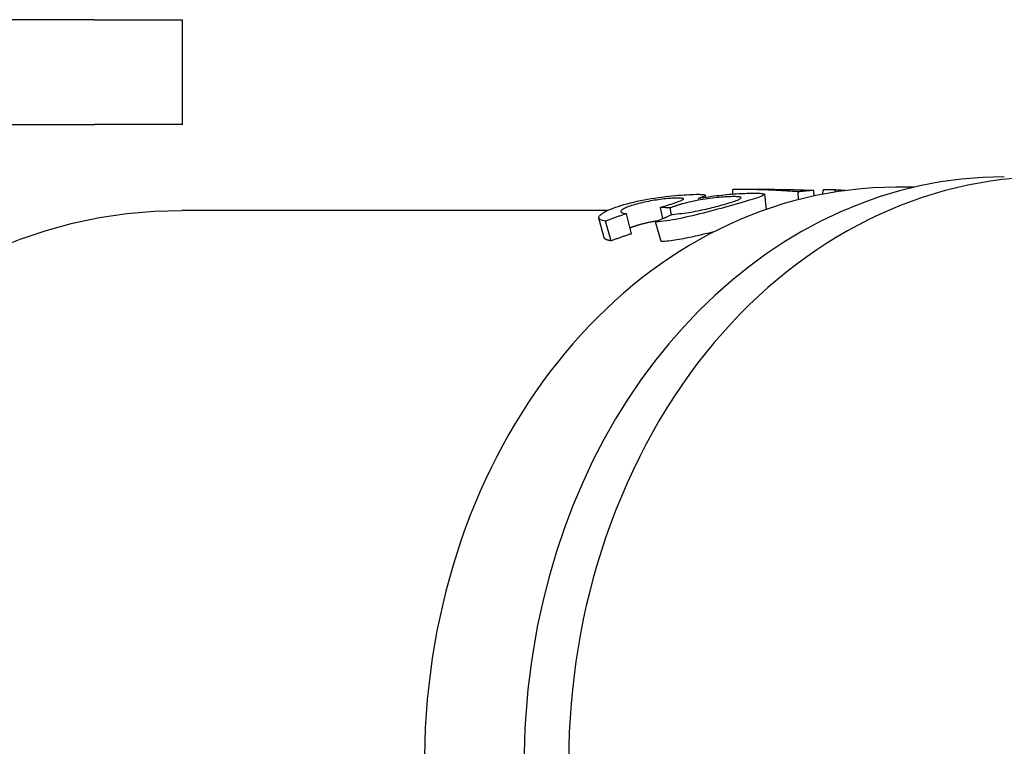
# Model space of a CAD drawing. Header units: millimetres. Extents: x -47 to 3549, y 20 to 432.
# Tile 20 of 25: x 192 to 216, y 399 to 417. Entities that reach past the tile are written whole.
import ezdxf

# ---------------------------------------------------------------- set-up
doc = ezdxf.new("R2010")
doc.units = ezdxf.units.MM
doc.layers.add('DETAIL', color=2, linetype='Continuous')

msp = doc.modelspace()

# ---------------------------------------------------------------- linework, layer by layer
at = {"layer": 'DETAIL'}
for p, q in [((193.818, 416.784), (188.854, 416.784)), ((193.818, 416.784), (195.918, 416.784)), ((195.918, 414.284), (195.918, 416.784)), ((188.854, 414.284), (193.818, 414.284)), ((195.918, 414.284), (193.818, 414.284)), ((209.062, 412.623), (209.062, 412.734)), ((210.061, 412.734), (209.149, 412.734)), ((213.392, 412.784), (212.962, 412.784)), ((208.406, 412.593), (208.411, 412.548)), ((209.819, 412.616), (209.859, 412.252)), ((210.637, 412.488), (210.623, 412.675)), ((211.008, 412.576), (211.001, 412.71)), ((211.217, 412.618), (211.221, 412.72)), ((211.512, 412.72), (211.221, 412.72)), ((211.51, 412.669), (211.512, 412.72)), ((207.393, 412.039), (207.337, 412.305)), ((207.601, 412.128), (207.566, 412.29)), ((206.081, 412.234), (195.908, 412.234)), ((205.994, 411.58), (205.868, 412.051)), ((206.647, 411.675), (206.529, 412.154)), ((206.16, 411.505), (206.025, 411.978)), ((207.355, 411.487), (207.219, 411.959))]:
    msp.add_line(p, q, dxfattribs=at)
at = {"layer": 'DETAIL', "flags": 128}
for points in [[(210.623, 412.675), (210.558, 412.68), (210.493, 412.685), (210.428, 412.689), (210.363, 412.694), (210.297, 412.698), (210.232, 412.702), (210.167, 412.706), (210.102, 412.709), (210.037, 412.713), (209.972, 412.716), (209.907, 412.718), (209.842, 412.721), (209.777, 412.723), (209.712, 412.726), (209.647, 412.727), (209.582, 412.729), (209.517, 412.731), (209.452, 412.732), (209.387, 412.733), (209.322, 412.733), (209.257, 412.734), (209.192, 412.734), (209.127, 412.734), (209.062, 412.734)], [(210.061, 412.734), (210.101, 412.734), (210.14, 412.734), (210.179, 412.734), (210.218, 412.734), (210.257, 412.733), (210.296, 412.733), (210.335, 412.732), (210.375, 412.732), (210.414, 412.731), (210.453, 412.73), (210.492, 412.729), (210.531, 412.728), (210.57, 412.727), (210.609, 412.726), (210.649, 412.725), (210.688, 412.724), (210.727, 412.722), (210.766, 412.721), (210.805, 412.719), (210.844, 412.717), (210.884, 412.716), (210.923, 412.714), (210.962, 412.712), (211.001, 412.71)], [(206.462, 412.37), (206.539, 412.391), (206.617, 412.411), (206.697, 412.431), (206.778, 412.449), (206.86, 412.466), (206.944, 412.483), (207.03, 412.498), (207.116, 412.513), (207.203, 412.527), (207.288, 412.539), (207.371, 412.551), (207.453, 412.561), (207.533, 412.57), (207.611, 412.579), (207.687, 412.586), (207.762, 412.593), (207.834, 412.598), (207.902, 412.603), (207.966, 412.607), (208.027, 412.61), (208.084, 412.613), (208.137, 412.615), (208.186, 412.616), (208.232, 412.616)], [(207.748, 412.526), (207.718, 412.526), (207.686, 412.525), (207.653, 412.524), (207.619, 412.522), (207.582, 412.52), (207.545, 412.517), (207.506, 412.513), (207.465, 412.509), (207.422, 412.505), (207.379, 412.499), (207.333, 412.494), (207.286, 412.487), (207.239, 412.48), (207.192, 412.473), (207.144, 412.465), (207.097, 412.457), (207.051, 412.448), (207.004, 412.439), (206.958, 412.429), (206.912, 412.419), (206.866, 412.408), (206.821, 412.397), (206.775, 412.385), (206.73, 412.372)], [(207.414, 412.328), (207.462, 412.342), (207.507, 412.356), (207.55, 412.37), (207.591, 412.383), (207.629, 412.396), (207.665, 412.408), (207.699, 412.419), (207.731, 412.431), (207.761, 412.442), (207.788, 412.452), (207.813, 412.462), (207.836, 412.472), (207.855, 412.481), (207.869, 412.489), (207.879, 412.496), (207.884, 412.503), (207.884, 412.508), (207.879, 412.513), (207.869, 412.517), (207.854, 412.52), (207.835, 412.523), (207.811, 412.525), (207.782, 412.526), (207.748, 412.526)], [(209.088, 412.561), (209.051, 412.561), (209.011, 412.56), (208.97, 412.558), (208.928, 412.556), (208.883, 412.554), (208.836, 412.551), (208.788, 412.547), (208.738, 412.542), (208.686, 412.537), (208.632, 412.531), (208.577, 412.525), (208.519, 412.518), (208.461, 412.51), (208.404, 412.501), (208.346, 412.493), (208.29, 412.483), (208.233, 412.473), (208.177, 412.463), (208.122, 412.451), (208.067, 412.44), (208.012, 412.427), (207.958, 412.414), (207.904, 412.4), (207.851, 412.386)], [(208.232, 412.616), (208.259, 412.616), (208.283, 412.615), (208.305, 412.615), (208.326, 412.614), (208.343, 412.612), (208.359, 412.611), (208.372, 412.609), (208.383, 412.606), (208.392, 412.604), (208.399, 412.601), (208.403, 412.598), (208.405, 412.594), (208.405, 412.59), (208.402, 412.585), (208.397, 412.581), (208.389, 412.575), (208.379, 412.57), (208.366, 412.564), (208.35, 412.557), (208.332, 412.55), (208.311, 412.543), (208.288, 412.534), (208.262, 412.526), (208.234, 412.517)], [(208.234, 412.517), (208.298, 412.529), (208.362, 412.54), (208.426, 412.55), (208.489, 412.56), (208.552, 412.569), (208.614, 412.577), (208.675, 412.585), (208.736, 412.592), (208.797, 412.599), (208.856, 412.605), (208.916, 412.611), (208.975, 412.616), (209.032, 412.621), (209.089, 412.625), (209.144, 412.629), (209.198, 412.632), (209.25, 412.635), (209.301, 412.637), (209.35, 412.639), (209.398, 412.641), (209.445, 412.642), (209.49, 412.643), (209.534, 412.644), (209.576, 412.644)], [(208.855, 412.375), (208.907, 412.39), (208.955, 412.405), (209.001, 412.418), (209.042, 412.431), (209.08, 412.444), (209.115, 412.455), (209.146, 412.467), (209.173, 412.477), (209.197, 412.487), (209.217, 412.497), (209.234, 412.506), (209.247, 412.514), (209.257, 412.522), (209.262, 412.529), (209.263, 412.535), (209.26, 412.541), (209.253, 412.546), (209.242, 412.55), (209.226, 412.553), (209.207, 412.556), (209.183, 412.558), (209.156, 412.56), (209.124, 412.561), (209.088, 412.561)], [(209.576, 412.644), (209.629, 412.644), (209.675, 412.643), (209.715, 412.641), (209.748, 412.638), (209.776, 412.635), (209.796, 412.631), (209.81, 412.626), (209.818, 412.62), (209.819, 412.613), (209.814, 412.605), (209.803, 412.596), (209.785, 412.586), (209.76, 412.574), (209.731, 412.562), (209.695, 412.549), (209.653, 412.534), (209.606, 412.519), (209.553, 412.502), (209.494, 412.484), (209.429, 412.465), (209.359, 412.445), (209.283, 412.423), (209.201, 412.4), (209.113, 412.375)], [(211.001, 412.71), (210.985, 412.709), (210.97, 412.708), (210.954, 412.706), (210.938, 412.705), (210.922, 412.704), (210.907, 412.703), (210.891, 412.701), (210.875, 412.7), (210.859, 412.699), (210.844, 412.697), (210.828, 412.696), (210.812, 412.694), (210.796, 412.693), (210.781, 412.691), (210.765, 412.69), (210.749, 412.688), (210.733, 412.687), (210.718, 412.685), (210.702, 412.683), (210.686, 412.682), (210.67, 412.68), (210.655, 412.678), (210.639, 412.677), (210.623, 412.675)], [(211.749, 412.704), (211.739, 412.705), (211.729, 412.706), (211.719, 412.707), (211.71, 412.707), (211.7, 412.708), (211.69, 412.709), (211.68, 412.71), (211.67, 412.71), (211.66, 412.711), (211.65, 412.712), (211.64, 412.712), (211.631, 412.713), (211.621, 412.714), (211.611, 412.714), (211.601, 412.715), (211.591, 412.716), (211.581, 412.716), (211.571, 412.717), (211.561, 412.718), (211.551, 412.718), (211.541, 412.719), (211.532, 412.719), (211.522, 412.72), (211.512, 412.72)], [(206.025, 411.978), (205.988, 411.984), (205.956, 411.992), (205.929, 412.001), (205.907, 412.01), (205.889, 412.021), (205.877, 412.034), (205.869, 412.047), (205.866, 412.061), (205.868, 412.076), (205.875, 412.092), (205.887, 412.109), (205.904, 412.127), (205.926, 412.145), (205.952, 412.164), (205.983, 412.184), (206.018, 412.203), (206.057, 412.223), (206.102, 412.244), (206.15, 412.264), (206.203, 412.285), (206.261, 412.306), (206.324, 412.327), (206.391, 412.348), (206.462, 412.37)], [(206.73, 412.372), (206.687, 412.359), (206.647, 412.347), (206.61, 412.335), (206.576, 412.322), (206.544, 412.31), (206.515, 412.299), (206.49, 412.287), (206.467, 412.276), (206.447, 412.265), (206.43, 412.254), (206.416, 412.244), (206.404, 412.234), (206.396, 412.224), (206.391, 412.215), (206.39, 412.206), (206.392, 412.198), (206.397, 412.191), (206.406, 412.184), (206.418, 412.177), (206.433, 412.171), (206.452, 412.166), (206.474, 412.162), (206.5, 412.158), (206.529, 412.154)], [(209.113, 412.375), (209.031, 412.351), (208.949, 412.328), (208.866, 412.304), (208.783, 412.281), (208.7, 412.258), (208.616, 412.235), (208.531, 412.212), (208.447, 412.19), (208.362, 412.168), (208.276, 412.147), (208.19, 412.126), (208.104, 412.105), (208.018, 412.085), (207.935, 412.067), (207.854, 412.05), (207.775, 412.034), (207.698, 412.019), (207.623, 412.006), (207.55, 411.994), (207.48, 411.984), (207.411, 411.976), (207.345, 411.969), (207.281, 411.963), (207.219, 411.959)], [(207.337, 412.305), (207.341, 412.306), (207.345, 412.308), (207.349, 412.309), (207.353, 412.31), (207.357, 412.311), (207.361, 412.312), (207.365, 412.313), (207.368, 412.314), (207.372, 412.315), (207.375, 412.316), (207.379, 412.317), (207.382, 412.318), (207.385, 412.319), (207.388, 412.32), (207.391, 412.321), (207.394, 412.322), (207.397, 412.323), (207.4, 412.323), (207.402, 412.324), (207.405, 412.325), (207.407, 412.326), (207.41, 412.326), (207.412, 412.327), (207.414, 412.328)], [(207.566, 412.29), (207.557, 412.291), (207.547, 412.291), (207.538, 412.292), (207.528, 412.292), (207.518, 412.293), (207.509, 412.294), (207.499, 412.294), (207.49, 412.295), (207.48, 412.296), (207.471, 412.296), (207.461, 412.297), (207.451, 412.298), (207.442, 412.298), (207.432, 412.299), (207.423, 412.299), (207.413, 412.3), (207.404, 412.301), (207.394, 412.301), (207.385, 412.302), (207.375, 412.303), (207.365, 412.303), (207.356, 412.304), (207.346, 412.304), (207.337, 412.305)], [(207.851, 412.386), (207.84, 412.383), (207.829, 412.38), (207.818, 412.376), (207.807, 412.373), (207.796, 412.37), (207.785, 412.366), (207.774, 412.363), (207.762, 412.359), (207.751, 412.356), (207.739, 412.352), (207.727, 412.348), (207.716, 412.344), (207.704, 412.34), (207.692, 412.336), (207.68, 412.332), (207.667, 412.328), (207.655, 412.323), (207.643, 412.319), (207.63, 412.314), (207.618, 412.31), (207.605, 412.305), (207.592, 412.3), (207.579, 412.295), (207.566, 412.29)], [(207.623, 412.138), (207.681, 412.143), (207.738, 412.149), (207.795, 412.155), (207.85, 412.161), (207.906, 412.169), (207.96, 412.176), (208.015, 412.184), (208.068, 412.193), (208.121, 412.202), (208.173, 412.212), (208.225, 412.222), (208.276, 412.232), (208.327, 412.243), (208.377, 412.254), (208.427, 412.265), (208.477, 412.276), (208.525, 412.288), (208.574, 412.3), (208.622, 412.312), (208.669, 412.325), (208.716, 412.337), (208.763, 412.35), (208.809, 412.362), (208.855, 412.375)], [(190.858, 411.035), (191.442, 411.307), (192.045, 411.547), (192.663, 411.753), (193.295, 411.924), (193.938, 412.059), (194.59, 412.156), (195.248, 412.215), (195.908, 412.234)], [(206.529, 412.154), (206.508, 412.147), (206.487, 412.14), (206.466, 412.133), (206.445, 412.126), (206.424, 412.119), (206.403, 412.112), (206.381, 412.105), (206.36, 412.098), (206.339, 412.091), (206.318, 412.084), (206.297, 412.076), (206.276, 412.069), (206.255, 412.062), (206.234, 412.054), (206.213, 412.047), (206.193, 412.039), (206.172, 412.032), (206.151, 412.024), (206.13, 412.016), (206.109, 412.009), (206.088, 412.001), (206.067, 411.993), (206.046, 411.986), (206.025, 411.978)], [(207.219, 411.959), (207.235, 411.967), (207.252, 411.975), (207.269, 411.983), (207.286, 411.99), (207.303, 411.998), (207.319, 412.006), (207.336, 412.014), (207.353, 412.021), (207.37, 412.029), (207.387, 412.036), (207.403, 412.044), (207.42, 412.051), (207.437, 412.059), (207.454, 412.066), (207.471, 412.073), (207.488, 412.081), (207.505, 412.088), (207.522, 412.095), (207.539, 412.102), (207.556, 412.11), (207.573, 412.117), (207.589, 412.124), (207.606, 412.131), (207.623, 412.138)], [(206.824, 411.885), (206.813, 411.882), (206.802, 411.879), (206.792, 411.876), (206.781, 411.873), (206.771, 411.87), (206.761, 411.867), (206.751, 411.863), (206.742, 411.86), (206.732, 411.857), (206.723, 411.854), (206.714, 411.851), (206.705, 411.848), (206.696, 411.845), (206.688, 411.842), (206.679, 411.839), (206.671, 411.836), (206.663, 411.833), (206.656, 411.83), (206.648, 411.827), (206.641, 411.824), (206.634, 411.821), (206.627, 411.818), (206.62, 411.815), (206.613, 411.813)], [(207.267, 411.982), (207.248, 411.979), (207.229, 411.976), (207.211, 411.972), (207.192, 411.969), (207.173, 411.966), (207.154, 411.962), (207.135, 411.959), (207.117, 411.955), (207.098, 411.951), (207.079, 411.948), (207.061, 411.944), (207.042, 411.94), (207.024, 411.936), (207.005, 411.932), (206.987, 411.928), (206.969, 411.923), (206.95, 411.919), (206.932, 411.914), (206.914, 411.91), (206.896, 411.905), (206.878, 411.9), (206.86, 411.895), (206.842, 411.89), (206.824, 411.885)], [(206.16, 411.505), (206.147, 411.507), (206.135, 411.509), (206.124, 411.511), (206.113, 411.513), (206.102, 411.516), (206.093, 411.518), (206.083, 411.521), (206.074, 411.523), (206.065, 411.526), (206.057, 411.529), (206.05, 411.532), (206.043, 411.535), (206.036, 411.538), (206.03, 411.541), (206.024, 411.545), (206.019, 411.548), (206.014, 411.552), (206.01, 411.555), (206.006, 411.559), (206.003, 411.563), (206, 411.567), (205.998, 411.571), (205.996, 411.575), (205.994, 411.58)], [(206.647, 411.675), (206.627, 411.669), (206.606, 411.662), (206.586, 411.655), (206.565, 411.649), (206.545, 411.642), (206.525, 411.635), (206.504, 411.628), (206.484, 411.621), (206.463, 411.614), (206.443, 411.607), (206.423, 411.6), (206.402, 411.593), (206.382, 411.586), (206.362, 411.579), (206.342, 411.572), (206.321, 411.565), (206.301, 411.557), (206.281, 411.55), (206.261, 411.543), (206.24, 411.535), (206.22, 411.528), (206.2, 411.52), (206.18, 411.513), (206.16, 411.505)], [(208.636, 411.73), (208.578, 411.714), (208.52, 411.699), (208.461, 411.685), (208.402, 411.67), (208.343, 411.656), (208.284, 411.642), (208.225, 411.628), (208.165, 411.614), (208.107, 411.601), (208.05, 411.589), (207.994, 411.577), (207.939, 411.566), (207.885, 411.556), (207.832, 411.546), (207.78, 411.537), (207.728, 411.528), (207.678, 411.521), (207.629, 411.514), (207.581, 411.507), (207.534, 411.502), (207.487, 411.497), (207.442, 411.493), (207.398, 411.49), (207.355, 411.487)]]:
    msp.add_lwpolyline(points, dxfattribs=at)
at = {"layer": 'DETAIL'}
for centre, major_axis, start_param, end_param in [((216.614, 399.034), (0, 14), 5.766449, 8.894122), ((215.549, 399.034), (0, 14), 0, 2.755717), ((212.962, 399.034), (0, -13.75), 3.141593, 6.160154)]:
    msp.add_ellipse(centre, major_axis=major_axis, ratio=0.819152, start_param=start_param, end_param=end_param, dxfattribs=at)

doc.saveas('drawing.dxf')
